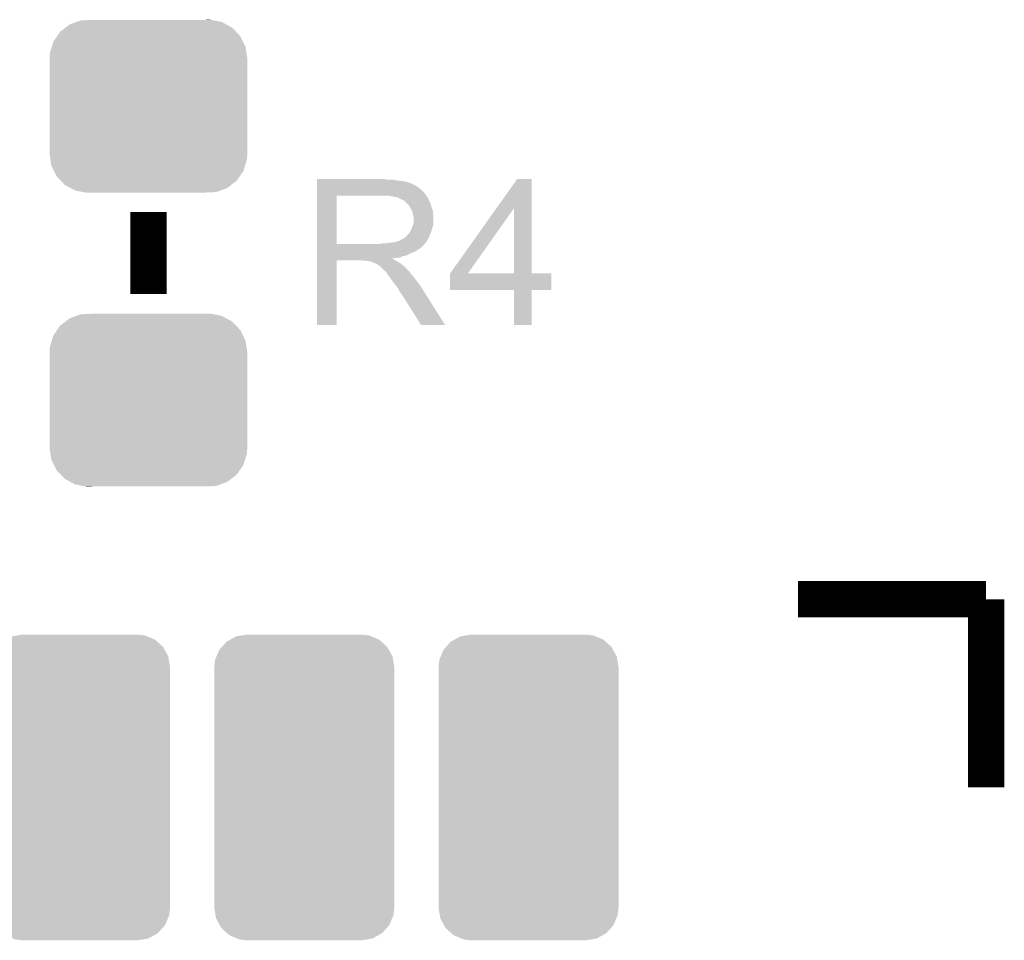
# Model space of a CAD drawing. Extents: x -1.3 to 24.2, y -3.9 to 53.4.
# Tile 35 of 39: x 11.1 to 16.6, y 41.2 to 46.4. Entities that reach past the tile are written whole.
import ezdxf

# ---------------------------------------------------------------- set-up
doc = ezdxf.new("R2010")
doc.units = 0
doc.layers.get('0').update_dxf_attribs({"linetype": 'CONTINUOUS'})
doc.layers.add('HVAC_2_CLICK_V101_GTO', color=14, linetype='CONTINUOUS')
doc.layers.add('HVAC_2_CLICK_V101_GTS', color=12, linetype='CONTINUOUS')

# ---------------------------------------------------------------- blocks, each defined once
blk = doc.blocks.new('CUSTOM_75')
for points in [[(-0.46173, 0.438634), (-0.439856, 0.455582), (0.465856, 0.438634), (0.434534, 0.455582)], [(-0.439856, 0.455582), (-0.400444, 0.470062), (0.434534, 0.455582), (0.407772, 0.470062)], [(-0.400444, 0.470062), (-0.377868, 0.478356), (0.407772, 0.470062), (0.364386, 0.478356)], [(-0.377868, 0.478356), (-0.311896, 0.48133), (0.364386, 0.478356), (0.348828, 0.48133)], [(0.311896, 0.48133), (0.342906, 0.482462), (0.348828, 0.48133), (0.342906, 0.482462)], [(-0.529594, 0.360796), (-0.50865, 0.391118), (0.52677, 0.360796), (0.51172, 0.391118)], [(-0.50865, 0.391118), (-0.49206, 0.415132), (0.51172, 0.391118), (0.488542, 0.415132)], [(-0.49206, 0.415132), (-0.46173, 0.438634), (0.488542, 0.415132), (0.465856, 0.438634)], [(-0.548948, 0.297656), (-0.538434, 0.331962), (0.54639, 0.297656), (0.541078, 0.331962)], [(-0.538434, 0.331962), (-0.529594, 0.360796), (0.541078, 0.331962), (0.52677, 0.360796)], [(-0.55118, 0.2667), (-0.548948, 0.297656), (0.55118, 0.2667), (0.54639, 0.297656)], [(-0.55118, 0.26543), (-0.55118, 0.2667), (0.55118, 0.26543), (0.55118, 0.2667)], [(-0.55118, -0.26543), (-0.55118, 0.26543), (0.55118, -0.26543), (0.55118, 0.26543)], [(-0.55118, -0.2667), (-0.55118, -0.26543), (0.55118, -0.2667), (0.55118, -0.26543)], [(-0.546388, -0.297652), (-0.55118, -0.2667), (0.54895, -0.297652), (0.55118, -0.2667)], [(-0.541078, -0.331962), (-0.546388, -0.297652), (0.538432, -0.331962), (0.54895, -0.297652)], [(-0.526772, -0.360792), (-0.541078, -0.331962), (0.529596, -0.360792), (0.538432, -0.331962)], [(-0.511724, -0.391118), (-0.526772, -0.360792), (0.508648, -0.391118), (0.529596, -0.360792)], [(-0.488544, -0.41513), (-0.511724, -0.391118), (0.492062, -0.41513), (0.508648, -0.391118)], [(-0.465858, -0.438634), (-0.488544, -0.41513), (0.461728, -0.438634), (0.492062, -0.41513)], [(-0.434542, -0.45558), (-0.465858, -0.438634), (0.439858, -0.45558), (0.461728, -0.438634)], [(-0.407776, -0.470064), (-0.434542, -0.45558), (0.400436, -0.470064), (0.439858, -0.45558)], [(-0.3644, -0.478356), (-0.407776, -0.470064), (0.377868, -0.478356), (0.400436, -0.470064)], [(-0.348842, -0.48133), (-0.3644, -0.478356), (0.311896, -0.48133), (0.377868, -0.478356)], [(-0.342912, -0.482464), (-0.348842, -0.48133), (-0.342912, -0.482464), (-0.311896, -0.48133)]]:
    blk.add_solid(points)
blk = doc.blocks.new('CUSTOM_79')
for points in [[(-0.432784, 0.812932), (-0.41294, 0.823834), (0.429544, 0.812932), (0.417448, 0.823834)], [(-0.41294, 0.823834), (-0.379728, 0.84208), (0.417448, 0.823834), (0.374134, 0.84208)], [(-0.379728, 0.84208), (-0.348648, 0.847334), (0.374134, 0.84208), (0.36166, 0.847334)], [(-0.348648, 0.847334), (-0.32004, 0.85217), (0.36166, 0.847334), (0.32004, 0.85217)], [(-0.473314, 0.767968), (-0.459492, 0.783304), (0.470838, 0.767968), (0.462412, 0.783304)], [(-0.459492, 0.783304), (-0.432784, 0.812932), (0.462412, 0.783304), (0.429544, 0.812932)], [(-0.496814, 0.71218), (-0.489204, 0.730248), (0.494616, 0.71218), (0.49156, 0.730248)], [(-0.489204, 0.730248), (-0.473314, 0.767968), (0.49156, 0.730248), (0.470838, 0.767968)], [(-0.50165, 0.67056), (-0.496814, 0.71218), (0.50165, 0.67056), (0.494616, 0.71218)], [(-0.50165, -0.67056), (-0.50165, 0.67056), (0.50165, -0.67056), (0.50165, 0.67056)], [(-0.494614, -0.71218), (-0.50165, -0.67056), (0.496814, -0.71218), (0.50165, -0.67056)], [(-0.49156, -0.730248), (-0.494614, -0.71218), (0.489202, -0.730248), (0.496814, -0.71218)], [(-0.470836, -0.767968), (-0.49156, -0.730248), (0.473314, -0.767968), (0.489202, -0.730248)], [(-0.462412, -0.783304), (-0.470836, -0.767968), (0.45949, -0.783304), (0.473314, -0.767968)], [(-0.429542, -0.812932), (-0.462412, -0.783304), (0.432784, -0.812932), (0.45949, -0.783304)], [(-0.417448, -0.823834), (-0.429542, -0.812932), (0.412938, -0.823834), (0.432784, -0.812932)], [(-0.374132, -0.84208), (-0.417448, -0.823834), (0.379728, -0.84208), (0.412938, -0.823834)], [(-0.36166, -0.847334), (-0.374132, -0.84208), (0.348646, -0.847334), (0.379728, -0.84208)], [(-0.32004, -0.85217), (-0.36166, -0.847334), (0.32004, -0.85217), (0.348646, -0.847334)]]:
    blk.add_solid(points)

msp = doc.modelspace()

# ---------------------------------------------------------------- linework, layer by layer
at = {"layer": 'HVAC_2_CLICK_V101_GTO', "const_width": 0.2032}
for points in [[(11.811, 44.85132), (11.811, 45.30852)], [(15.4305, 43.14952), (16.47952, 43.14952)], [(16.47952, 42.1005), (16.47952, 43.14952)]]:
    msp.add_lwpolyline(points, dxfattribs=at)
at = {"layer": 'HVAC_2_CLICK_V101_GTO'}
for points in [[(12.750818, 45.410118), (12.75082, 45.440598), (13.35278, 45.410118), (13.322302, 45.440598)], [(12.75082, 45.48886), (12.750822, 45.4914), (13.136882, 45.48886), (13.126722, 45.4914)], [(12.75082, 45.48378), (12.75082, 45.48886), (13.19784, 45.48378), (13.172442, 45.48886)], [(12.75082, 45.48124), (12.75082, 45.48378), (13.225782, 45.48124), (13.19784, 45.48378)], [(12.75082, 45.476158), (12.75082, 45.48124), (13.251182, 45.476158), (13.225782, 45.48124)], [(12.75082, 45.47108), (12.75082, 45.476158), (13.263882, 45.47108), (13.251182, 45.476158)], [(12.75082, 45.468522), (12.75082, 45.47108), (13.27658, 45.468522), (13.263882, 45.47108)], [(12.75082, 45.465996), (12.75082, 45.468522), (13.276596, 45.465996), (13.27658, 45.468522)], [(12.75082, 45.46346), (12.75082, 45.465996), (13.2842, 45.46346), (13.276596, 45.465996)], [(12.75082, 45.45838), (12.75082, 45.46346), (13.294358, 45.45838), (13.2842, 45.46346)], [(12.75082, 45.450762), (12.75082, 45.45838), (13.30706, 45.450762), (13.294358, 45.45838)], [(12.75082, 45.440598), (12.75082, 45.450762), (13.322302, 45.440598), (13.30706, 45.450762)], [(13.750384, 45.328784), (13.865854, 45.491378), (13.947148, 45.328784), (13.94714, 45.491378)], [(13.865854, 45.491378), (13.86587, 45.4914), (13.94714, 45.491378), (13.86587, 45.4914)], [(12.750812, 45.130742), (12.750818, 45.39994), (12.86002, 45.130742), (12.860022, 45.39994)], [(12.750818, 45.39996), (12.750818, 45.410118), (13.359136, 45.39996), (13.35278, 45.410118)], [(12.750818, 45.39994), (12.750818, 45.39996), (12.860022, 45.39994), (13.11402, 45.39996)], [(13.197834, 45.3898), (13.147042, 45.39996), (13.365492, 45.3898), (13.359136, 45.39996)], [(13.197842, 45.389798), (13.197834, 45.3898), (13.36581, 45.389798), (13.365492, 45.3898)], [(13.197872, 45.389784), (13.197842, 45.389798), (13.368024, 45.389784), (13.36581, 45.389798)], [(13.21308, 45.38218), (13.197872, 45.389784), (13.37056, 45.38218), (13.368024, 45.389784)], [(13.230862, 45.374558), (13.21308, 45.38218), (13.37361, 45.374558), (13.37056, 45.38218)], [(13.23848, 45.36948), (13.230862, 45.374558), (13.37564, 45.36948), (13.37361, 45.374558)], [(13.238482, 45.369478), (13.23848, 45.36948), (13.375642, 45.369478), (13.37564, 45.36948)], [(13.253722, 45.354238), (13.238482, 45.369478), (13.383262, 45.354238), (13.375642, 45.369478)], [(13.26134, 45.34662), (13.253722, 45.354238), (13.385438, 45.34662), (13.383262, 45.354238)], [(13.268114, 45.33646), (13.26134, 45.34662), (13.38834, 45.33646), (13.385438, 45.34662)], [(13.2715, 45.331378), (13.268114, 45.33646), (13.390246, 45.331378), (13.38834, 45.33646)], [(13.27912, 45.316138), (13.2715, 45.331378), (13.39596, 45.316138), (13.390246, 45.331378)], [(13.492504, 44.965656), (13.750384, 45.328784), (13.591564, 44.965656), (13.848044, 45.328784)], [(13.848058, 44.96562), (13.848044, 45.328784), (13.947162, 44.96562), (13.947148, 45.328784)], [(13.2842, 45.300898), (13.27912, 45.316138), (13.397654, 45.300898), (13.39596, 45.316138)], [(13.285726, 45.293278), (13.2842, 45.300898), (13.3985, 45.293278), (13.397654, 45.300898)], [(13.28674, 45.2882), (13.285726, 45.293278), (13.3985, 45.2882), (13.3985, 45.293278)], [(13.28928, 45.278038), (13.28674, 45.2882), (13.3985, 45.278038), (13.3985, 45.2882)], [(13.28928, 45.252638), (13.28928, 45.278038), (13.3985, 45.252638), (13.3985, 45.278038)], [(13.27912, 45.217078), (13.279754, 45.21962), (13.392656, 45.217078), (13.39342, 45.21962)], [(13.279754, 45.21962), (13.28166, 45.227238), (13.39342, 45.21962), (13.395596, 45.227238)], [(13.28166, 45.227238), (13.28572, 45.237396), (13.395596, 45.227238), (13.3985, 45.237396)], [(13.28572, 45.237396), (13.286738, 45.239938), (13.3985, 45.237396), (13.3985, 45.239938)], [(13.286738, 45.239938), (13.28928, 45.252638), (13.3985, 45.239938), (13.3985, 45.252638)], [(13.218158, 45.153578), (13.238476, 45.163738), (13.366748, 45.153578), (13.371828, 45.163738)], [(13.238476, 45.163738), (13.246098, 45.17136), (13.371828, 45.163738), (13.37564, 45.17136)], [(13.246098, 45.17136), (13.258798, 45.18406), (13.37564, 45.17136), (13.381284, 45.18406)], [(13.258798, 45.18406), (13.26642, 45.194218), (13.381284, 45.18406), (13.3858, 45.194218)], [(13.26642, 45.194218), (13.268958, 45.19676), (13.3858, 45.194218), (13.386562, 45.19676)], [(13.268958, 45.19676), (13.27912, 45.217078), (13.386562, 45.19676), (13.392656, 45.217078)], [(12.75081, 45.12056), (12.750812, 45.123094), (13.342598, 45.12056), (13.34262, 45.123094)], [(12.75081, 45.120546), (12.75081, 45.12056), (13.340074, 45.120546), (13.342598, 45.12056)], [(12.75081, 45.115478), (12.75081, 45.120546), (13.337534, 45.115478), (13.340074, 45.120546)], [(12.75081, 45.112938), (12.75081, 45.115478), (13.33246, 45.112938), (13.337534, 45.115478)], [(12.75081, 45.10786), (12.75081, 45.112938), (13.32738, 45.10786), (13.33246, 45.112938)], [(12.750812, 45.13072), (12.750812, 45.130742), (13.101318, 45.13072), (12.86002, 45.130742)], [(12.750812, 45.123094), (12.750812, 45.13072), (13.34262, 45.123094), (13.35024, 45.13072)], [(13.101318, 45.13072), (13.114018, 45.13326), (13.35024, 45.13072), (13.35278, 45.13326)], [(13.131798, 45.13326), (13.16736, 45.13834), (13.35278, 45.13326), (13.356844, 45.13834)], [(13.16736, 45.13834), (13.187678, 45.14088), (13.356844, 45.13834), (13.358876, 45.14088)], [(13.187678, 45.14088), (13.202918, 45.145958), (13.358876, 45.14088), (13.362938, 45.145958)], [(13.202918, 45.145958), (13.205456, 45.14596), (13.362938, 45.145958), (13.36294, 45.14596)], [(13.205456, 45.14596), (13.210538, 45.1485), (13.36294, 45.14596), (13.36421, 45.1485)], [(13.210538, 45.1485), (13.218158, 45.153578), (13.36421, 45.1485), (13.366748, 45.153578)], [(12.75081, 45.10278), (12.75081, 45.10786), (13.319758, 45.10278), (13.32738, 45.10786)], [(12.75081, 45.097698), (12.75081, 45.10278), (13.3096, 45.097698), (13.319758, 45.10278)], [(12.75081, 45.09008), (12.75081, 45.097698), (13.301976, 45.09008), (13.3096, 45.097698)], [(12.75081, 45.07992), (12.75081, 45.09008), (13.27658, 45.07992), (13.301976, 45.09008)], [(12.75081, 45.06468), (12.75081, 45.07992), (13.246098, 45.06468), (13.27658, 45.07992)], [(12.75081, 45.062138), (12.75081, 45.06468), (13.230858, 45.062138), (13.246098, 45.06468)], [(12.75081, 45.05452), (12.75081, 45.062138), (13.213076, 45.05452), (13.230858, 45.062138)], [(12.75081, 45.05198), (12.75081, 45.05452), (13.19276, 45.05198), (13.213076, 45.05452)], [(12.7508, 44.678622), (12.750808, 45.039258), (12.859998, 44.678622), (12.86002, 45.039258)], [(12.750808, 45.046898), (12.75081, 45.049406), (13.172444, 45.046898), (13.169932, 45.049406)], [(12.750808, 45.044358), (12.750808, 45.046898), (13.177522, 45.044358), (13.172444, 45.046898)], [(12.750808, 45.03928), (12.750808, 45.044358), (13.185142, 45.03928), (13.177522, 45.044358)], [(12.750808, 45.039258), (12.750808, 45.03928), (12.86002, 45.039258), (12.997178, 45.03928)], [(12.75081, 45.049406), (12.75081, 45.05198), (13.169932, 45.049406), (13.19276, 45.05198)], [(13.009878, 45.03674), (12.997178, 45.03928), (13.19022, 45.03674), (13.185142, 45.03928)], [(13.032736, 45.034202), (13.027656, 45.03674), (13.195296, 45.034202), (13.19022, 45.03674)], [(13.042898, 45.0342), (13.032736, 45.034202), (13.195298, 45.0342), (13.195296, 45.034202)], [(13.06068, 45.029122), (13.042898, 45.0342), (13.203424, 45.029122), (13.195298, 45.0342)], [(13.068296, 45.024042), (13.06068, 45.029122), (13.211552, 45.024042), (13.203424, 45.029122)], [(13.07592, 45.0215), (13.068296, 45.024042), (13.215618, 45.0215), (13.211552, 45.024042)], [(13.083538, 45.01896), (13.07592, 45.0215), (13.219006, 45.01896), (13.215618, 45.0215)], [(13.088616, 45.016422), (13.083538, 45.01896), (13.22239, 45.016422), (13.219006, 45.01896)], [(13.09116, 45.013882), (13.088616, 45.016422), (13.225776, 45.013882), (13.22239, 45.016422)], [(13.101318, 45.00626), (13.09116, 45.013882), (13.235938, 45.00626), (13.225776, 45.013882)], [(13.101322, 45.006258), (13.101318, 45.00626), (13.23594, 45.006258), (13.235938, 45.00626)], [(13.12672, 44.980862), (13.101322, 45.006258), (13.261338, 44.980862), (13.23594, 45.006258)], [(13.13011, 44.97832), (13.12672, 44.980862), (13.26388, 44.97832), (13.261338, 44.980862)], [(13.136878, 44.973242), (13.13011, 44.97832), (13.267508, 44.973242), (13.26388, 44.97832)], [(13.141958, 44.965622), (13.136878, 44.973242), (13.27295, 44.965622), (13.267508, 44.973242)], [(13.144498, 44.960544), (13.141958, 44.965622), (13.276578, 44.960544), (13.27295, 44.965622)], [(13.144502, 44.96054), (13.144498, 44.960544), (13.27658, 44.96054), (13.276578, 44.960544)], [(13.147038, 44.958002), (13.144502, 44.96054), (13.278756, 44.958002), (13.27658, 44.96054)], [(13.1572, 44.942762), (13.147038, 44.958002), (13.29182, 44.942762), (13.278756, 44.958002)], [(13.49248, 44.874202), (13.492482, 44.965598), (14.056338, 44.874202), (14.05636, 44.965598)], [(13.492482, 44.96562), (13.492484, 44.965626), (13.848058, 44.96562), (13.80531, 44.965626)], [(13.492482, 44.965598), (13.492482, 44.96562), (14.05636, 44.965598), (13.947162, 44.96562)], [(13.492484, 44.965626), (13.492504, 44.965656), (13.80531, 44.965626), (13.591564, 44.965656)], [(13.1572, 44.94276), (13.1572, 44.942762), (13.291822, 44.94276), (13.29182, 44.942762)], [(13.171714, 44.92244), (13.1572, 44.94276), (13.30706, 44.92244), (13.291822, 44.94276)], [(13.1826, 44.907198), (13.171714, 44.92244), (13.318916, 44.907198), (13.30706, 44.92244)], [(13.189132, 44.89958), (13.1826, 44.907198), (13.32484, 44.89958), (13.318916, 44.907198)], [(13.19784, 44.88942), (13.189132, 44.89958), (13.331262, 44.88942), (13.32484, 44.89958)], [(13.208, 44.87164), (13.19784, 44.88942), (13.3425, 44.87164), (13.331262, 44.88942)], [(13.21562, 44.858938), (13.208, 44.87164), (13.350526, 44.858938), (13.3425, 44.87164)], [(13.218158, 44.853864), (13.21562, 44.858938), (13.353734, 44.853864), (13.350526, 44.858938)], [(13.223238, 44.848782), (13.218158, 44.853864), (13.356946, 44.848782), (13.353734, 44.853864)], [(13.329918, 44.67861), (13.223238, 44.848782), (13.464494, 44.67861), (13.356946, 44.848782)], [(13.848058, 44.87418), (13.49248, 44.874202), (14.056338, 44.87418), (14.056338, 44.874202)], [(13.84806, 44.874158), (13.848058, 44.87418), (13.94714, 44.874158), (14.056338, 44.87418)], [(13.84808, 44.678622), (13.84806, 44.874158), (13.947118, 44.678622), (13.94714, 44.874158)], [(12.859998, 44.6786), (12.7508, 44.678622), (12.859998, 44.6786), (12.859998, 44.678622)], [(13.4645, 44.6786), (13.464494, 44.67861), (13.4645, 44.6786), (13.329918, 44.67861)], [(13.947118, 44.6786), (13.84808, 44.678622), (13.947118, 44.6786), (13.947118, 44.678622)]]:
    msp.add_solid(points, dxfattribs=at)

# ---------------------------------------------------------------- block references
at = {"layer": 'HVAC_2_CLICK_V101_GTS'}
for name, p in [('CUSTOM_75', (11.811, 45.8978)), ('CUSTOM_75', (11.811, 44.2595)), ('CUSTOM_79', (11.43, 42.1005)), ('CUSTOM_79', (12.67968, 42.1005)), ('CUSTOM_79', (13.92936, 42.1005))]:
    msp.add_blockref(name, p, dxfattribs=at)

doc.saveas('drawing.dxf')
